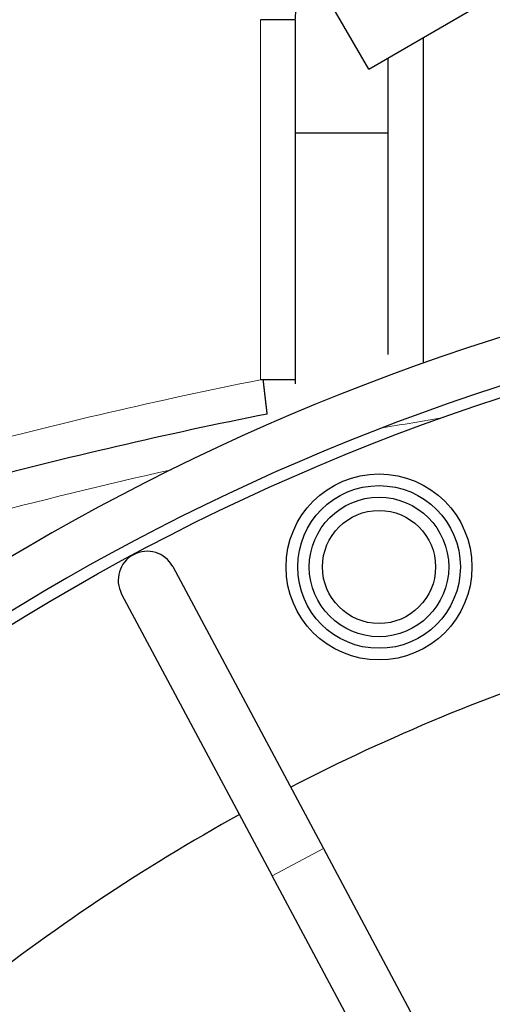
# Model space of a CAD drawing. Header units: millimetres. Extents: x 0 to 29700, y -16 to 21000.
# Tile 235 of 256: x 14638 to 14679, y 8953 to 9038. Entities that reach past the tile are written whole.
import ezdxf

# ---------------------------------------------------------------- set-up
doc = ezdxf.new("R2010")
doc.units = ezdxf.units.MM
doc.layers.add('1', color=7, linetype='Continuous', true_color=0xffffff)

msp = doc.modelspace()

# ---------------------------------------------------------------- linework, layer by layer
at = {"layer": '1', "color": 2, "linetype": 'Continuous', "lineweight": 25}
for p, q in [((14668.299, 9033.54), (14662.799, 9043.066)), ((14668.299, 9033.54), (14676.959, 9038.54)), ((14661.978, 9037.792), (14658.978, 9037.792)), ((14661.978, 9037.792), (14661.978, 9028.037)), ((14672.978, 9036.241), (14672.978, 9008.236)), ((14669.978, 9028.037), (14669.978, 9034.509)), ((14661.978, 9028.037), (14661.978, 9006.46)), ((14669.978, 9028.037), (14661.978, 9028.037)), ((14669.978, 9009), (14669.978, 9028.037)), ((14661.978, 9006.81), (14658.978, 9006.81)), ((14651.439, 8990.74), (14664.402, 8966.487)), ((14647.029, 8988.383), (14659.993, 8964.13)), ((14664.402, 8966.487), (14710.764, 8879.751)), ((14706.354, 8877.394), (14659.993, 8964.13))]:
    msp.add_line(p, q, dxfattribs=at)
at = {"layer": '1', "color": 4, "linetype": 'Continuous', "lineweight": 13}
for p, q in [((14658.978, 9006.81), (14658.978, 9037.792)), ((14664.402, 8966.487), (14659.993, 8964.13))]:
    msp.add_line(p, q, dxfattribs=at)
at = {"layer": '1', "color": 2, "linetype": 'Continuous', "lineweight": 25}
for centre, radius in [((14739.978, 8819.792), 195), ((14669.182, 8990.71), 8), ((14669.182, 8990.71), 7), ((14669.182, 8990.71), 6), ((14669.182, 8990.71), 4.866)]:
    msp.add_circle(centre, radius, dxfattribs=at)
for centre, radius, start, end in [((14739.978, 8819.792), 694, 2.77875, 221.743125), ((14739.978, 8819.792), 689, 90, 221.776875), ((14739.978, 8819.792), 683, 2.82375, 222.22125), ((14739.978, 8819.792), 322, 349.41938, 203.94562), ((14739.978, 8819.792), 320, 90, 204.10875), ((14739.978, 8819.792), 200, 102.99937, 270), ((14739.978, 8819.792), 196, 103.26937, 270), ((14739.978, 8599.792), 412, 101.25528, 104.94142), ((14649.234, 8989.562), 2.5, 28.125, 208.125), ((14739.978, 8819.792), 171, 107.7075, 117.28687), ((14739.978, 8819.792), 171, 118.9575, 128.53688)]:
    msp.add_arc(centre, radius, start, end, dxfattribs=at)
at = {"layer": '1', "color": 4, "linetype": 'Continuous', "lineweight": 13}
for centre, radius, start, end in [((14739.978, 8599.792), 415, 101.25528, 104.94142), ((14739.978, 8599.792), 409, 99.17822, 99.92836), ((14739.978, 8599.792), 409, 102.51938, 107.47213), ((14739.978, 8819.792), 145, 107.85938, 117.135)]:
    msp.add_arc(centre, radius, start, end, dxfattribs=at)
at = {"layer": '1', "color": 2, "linetype": 'Continuous', "lineweight": 25}
for points, knots in [([(14661.978, 9037.792), (14661.978, 9037.963), (14661.989, 9038.129), (14662.029, 9038.448), (14662.058, 9038.602), (14662.131, 9038.899), (14662.175, 9039.041), (14662.277, 9039.316), (14662.334, 9039.448), (14662.413, 9039.607), (14662.429, 9039.638), (14662.462, 9039.7), (14662.479, 9039.731), (14662.531, 9039.822), (14662.566, 9039.881), (14662.676, 9040.054), (14662.754, 9040.163), (14662.917, 9040.37), (14663.002, 9040.467), (14663.179, 9040.652), (14663.27, 9040.739), (14663.533, 9040.965), (14663.709, 9041.093), (14663.893, 9041.205)], [0, 0, 0, 0, 0.102249, 0.102249, 0.204499, 0.204499, 0.306748, 0.306748, 0.408998, 0.408998, 0.43456, 0.43456, 0.460123, 0.460123, 0.511247, 0.511247, 0.613497, 0.613497, 0.715746, 0.715746, 0.817996, 0.817996, 1, 1, 1, 1]), ([(14659.564, 9003.868), (14659.563, 9003.871), (14659.563, 9003.872), (14659.563, 9003.874), (14659.563, 9003.876), (14659.562, 9003.878), (14659.562, 9003.88), (14659.562, 9003.883), (14659.562, 9003.885), (14659.561, 9003.888), (14659.561, 9003.892), (14659.56, 9003.895), (14659.56, 9003.899), (14659.56, 9003.903), (14659.559, 9003.907), (14659.559, 9003.912), (14659.558, 9003.917), (14659.557, 9003.922), (14659.557, 9003.927), (14659.556, 9003.933), (14659.555, 9003.939), (14659.555, 9003.945), (14659.554, 9003.951), (14659.553, 9003.958), (14659.552, 9003.964), (14659.552, 9003.972), (14659.551, 9003.979), (14659.55, 9003.987), (14659.549, 9003.994), (14659.548, 9004.003), (14659.547, 9004.011), (14659.546, 9004.02), (14659.545, 9004.028), (14659.544, 9004.038), (14659.543, 9004.047), (14659.542, 9004.057), (14659.541, 9004.067), (14659.539, 9004.077), (14659.538, 9004.087), (14659.537, 9004.098), (14659.536, 9004.109), (14659.534, 9004.12), (14659.533, 9004.132), (14659.531, 9004.144), (14659.53, 9004.156), (14659.529, 9004.168), (14659.527, 9004.181), (14659.526, 9004.194), (14659.524, 9004.207), (14659.522, 9004.22), (14659.521, 9004.234), (14659.519, 9004.248), (14659.518, 9004.262), (14659.516, 9004.276), (14659.514, 9004.291), (14659.512, 9004.306), (14659.511, 9004.321), (14659.509, 9004.336), (14659.507, 9004.352), (14659.505, 9004.368), (14659.503, 9004.384), (14659.501, 9004.401), (14659.499, 9004.418), (14659.497, 9004.435), (14659.495, 9004.452), (14659.493, 9004.47), (14659.491, 9004.488), (14659.489, 9004.506), (14659.487, 9004.524), (14659.484, 9004.543), (14659.482, 9004.562), (14659.48, 9004.581), (14659.477, 9004.6), (14659.475, 9004.62), (14659.473, 9004.64), (14659.47, 9004.66), (14659.468, 9004.68), (14659.466, 9004.701), (14659.463, 9004.722), (14659.461, 9004.743), (14659.458, 9004.765), (14659.455, 9004.787), (14659.453, 9004.809), (14659.45, 9004.831), (14659.447, 9004.853), (14659.445, 9004.876), (14659.442, 9004.899), (14659.439, 9004.922), (14659.437, 9004.946), (14659.434, 9004.97), (14659.431, 9004.994), (14659.428, 9005.018), (14659.425, 9005.042), (14659.422, 9005.067), (14659.419, 9005.092), (14659.416, 9005.118), (14659.413, 9005.143), (14659.41, 9005.169), (14659.407, 9005.195), (14659.404, 9005.221), (14659.401, 9005.248), (14659.398, 9005.274), (14659.395, 9005.301), (14659.391, 9005.328), (14659.388, 9005.354), (14659.385, 9005.379), (14659.382, 9005.405), (14659.379, 9005.432), (14659.376, 9005.459), (14659.373, 9005.486), (14659.37, 9005.514), (14659.366, 9005.543), (14659.363, 9005.572), (14659.359, 9005.602), (14659.356, 9005.632), (14659.352, 9005.663), (14659.349, 9005.694), (14659.345, 9005.726), (14659.341, 9005.759), (14659.337, 9005.792), (14659.334, 9005.826), (14659.33, 9005.86), (14659.325, 9005.895), (14659.321, 9005.93), (14659.317, 9005.966), (14659.313, 9006.003), (14659.309, 9006.04), (14659.304, 9006.078), (14659.3, 9006.116), (14659.295, 9006.156), (14659.291, 9006.195), (14659.286, 9006.236), (14659.281, 9006.277), (14659.276, 9006.318), (14659.271, 9006.361), (14659.266, 9006.404), (14659.261, 9006.447), (14659.256, 9006.491), (14659.251, 9006.536), (14659.246, 9006.582), (14659.24, 9006.628), (14659.235, 9006.674), (14659.229, 9006.722), (14659.224, 9006.765), (14659.221, 9006.793), (14659.219, 9006.804)], [0, 0, 0, 0, 0.036254, 0.04233, 0.048413, 0.054503, 0.060599, 0.066702, 0.072812, 0.078929, 0.085052, 0.091183, 0.09732, 0.103463, 0.109614, 0.115771, 0.121936, 0.128107, 0.134284, 0.140469, 0.14666, 0.152858, 0.159063, 0.165275, 0.171494, 0.177719, 0.183951, 0.19019, 0.196436, 0.202688, 0.208948, 0.215214, 0.221487, 0.227767, 0.234053, 0.240347, 0.246647, 0.252954, 0.259268, 0.265589, 0.271916, 0.278251, 0.284592, 0.29094, 0.297295, 0.303657, 0.310025, 0.316401, 0.322783, 0.329172, 0.335568, 0.341971, 0.348381, 0.354797, 0.36122, 0.367651, 0.374088, 0.380532, 0.386983, 0.39344, 0.399905, 0.406376, 0.412854, 0.41934, 0.425832, 0.432331, 0.438836, 0.445349, 0.451868, 0.458395, 0.464928, 0.471468, 0.478015, 0.484569, 0.49113, 0.497698, 0.504272, 0.510854, 0.517442, 0.524038, 0.53064, 0.537249, 0.543865, 0.550488, 0.557117, 0.563754, 0.570398, 0.577048, 0.583706, 0.59037, 0.597041, 0.603719, 0.610405, 0.617097, 0.623795, 0.630501, 0.637214, 0.643934, 0.65066, 0.657394, 0.664134, 0.670882, 0.677636, 0.684397, 0.690555, 0.696793, 0.703111, 0.70951, 0.715989, 0.722548, 0.729188, 0.735908, 0.742709, 0.74959, 0.756552, 0.763594, 0.770716, 0.777919, 0.785202, 0.792565, 0.800009, 0.807534, 0.815139, 0.822824, 0.830589, 0.838435, 0.846362, 0.854369, 0.862456, 0.870624, 0.878872, 0.887201, 0.89561, 0.904099, 0.912669, 0.92132, 0.930051, 0.938862, 0.947753, 0.956726, 0.965778, 0.974911, 0.984124, 0.993418, 1, 1, 1, 1])]:
    msp.add_open_spline(points, degree=3, knots=knots, dxfattribs=at)

doc.saveas('drawing.dxf')
